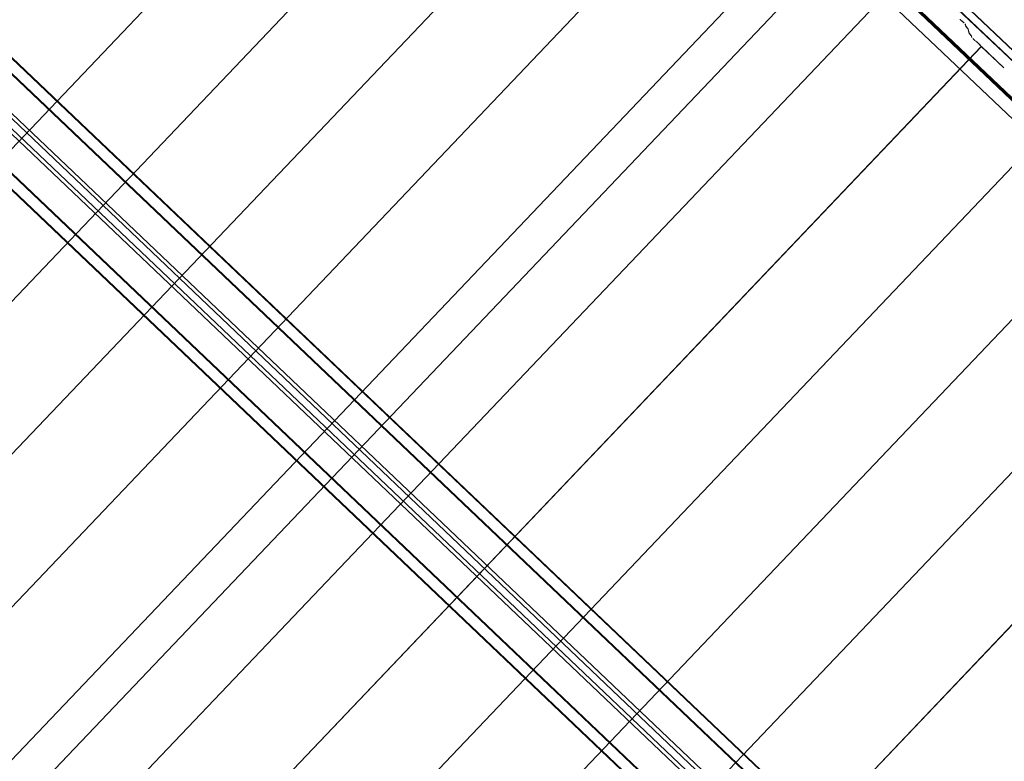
# Model space of a CAD drawing. Header units: metres. Extents: x 32343131.6 to 32343183.7, y 5699223.3 to 5699275.1.
# Tile 154 of 190: x 32343175.6 to 32343179.1, y 5699243.3 to 5699245.9. Entities that reach past the tile are written whole.
import ezdxf

# ---------------------------------------------------------------- set-up
doc = ezdxf.new("R2010")
doc.units = ezdxf.units.M
doc.layers.add('0-1', color=7, linetype='Continuous', lineweight=5)
doc.layers.add('G-ANNO-SYMB-1', color=7, linetype='Continuous', lineweight=9)
for name, color, linetype, lineweight, true_color in [('A-ROOF-1', 7, 'Continuous', 5, 0xcccccc), ('E-POWR-CNDT-1', 5, 'Continuous', 70, 0x0000ff), ('S-BEAM-1', 7, 'Continuous', 5, 0xcccccc)]:
    doc.layers.add(name, color=color, linetype=linetype, lineweight=lineweight, true_color=true_color)

# ---------------------------------------------------------------- blocks, each defined once
blk = doc.blocks.new('HEB Träger - 3046107-TGA_190_LP5_GR_DA-TGA-01_G_')
at = {"layer": 'S-BEAM-1'}
for p, q in [((104.2451, -9.5108), (69.4692, 23.5744)), ((104.2467, -9.5092), (69.4707, 23.576)), ((104.2167, -9.5408), (69.4407, 23.5444)), ((69.4422, 23.5461), (104.2182, -9.5391)), ((69.2632, 23.3578), (104.0391, -9.7274)), ((104.0407, -9.7257), (69.2647, 23.3595)), ((104.0107, -9.7573), (69.2347, 23.3279)), ((104.0122, -9.7557), (69.2362, 23.3295)), ((101.2281, -6.8563), (95.4538, -1.3628)), ((101.2377, -6.8462), (95.4634, -1.3527)), ((101.2011, -6.8846), (95.4269, -1.3911)), ((101.2108, -6.8745), (95.4365, -1.381))]:
    blk.add_line(p, q, dxfattribs=at)
blk = doc.blocks.new('Wasserleitblech - Wasserleitblech-3545865-TGA_190_LP5_GR_DA-TGA-01_G_')
at = {"layer": 'A-ROOF-1'}
for p, q in [((105.953, -7.7157), (71.177, 25.3695)), ((71.1777, 25.3702), (105.9537, -7.715)), ((105.9336, -7.7361), (71.1576, 25.3491)), ((105.9341, -7.7355), (71.1582, 25.3497)), ((102.8917, -5.0483), (97.148, 0.4161)), ((102.8917, -5.0483), (97.148, 0.4161))]:
    blk.add_line(p, q, dxfattribs=at)
blk = doc.blocks.new('ARC_190_LPX_FM_Stellplätze_rvt-1-TGA_190_LP5_GR_DA-TGA-01_G_')
at = {"layer": 'S-BEAM-1'}
for p, q in [((32343169.1633, 5699238.6819), (32343177.4255, 5699247.3665)), ((32343169.1633, 5699238.6819), (32343177.4255, 5699247.3665)), ((32343169.1634, 5699238.682), (32343177.4256, 5699247.3665)), ((32343169.1634, 5699238.682), (32343177.4256, 5699247.3665)), ((32343169.4349, 5699238.4235), (32343177.6972, 5699247.108)), ((32343169.4349, 5699238.4235), (32343177.6972, 5699247.108)), ((32343169.435, 5699238.4236), (32343177.6973, 5699247.1081)), ((32343169.435, 5699238.4236), (32343177.6973, 5699247.1081)), ((32343169.7066, 5699238.165), (32343177.9689, 5699246.8495)), ((32343169.7066, 5699238.165), (32343177.9689, 5699246.8495)), ((32343169.7067, 5699238.1651), (32343177.969, 5699246.8496)), ((32343169.7067, 5699238.1651), (32343177.969, 5699246.8496)), ((32343169.9783, 5699237.9065), (32343178.2406, 5699246.591)), ((32343169.9783, 5699237.9065), (32343178.2406, 5699246.591)), ((32343169.9784, 5699237.9066), (32343178.2407, 5699246.5911)), ((32343169.9784, 5699237.9066), (32343178.2407, 5699246.5911)), ((32343170.25, 5699237.648), (32343178.5123, 5699246.3325)), ((32343170.25, 5699237.648), (32343178.5123, 5699246.3325)), ((32343170.2501, 5699237.6481), (32343178.5124, 5699246.3326)), ((32343170.2501, 5699237.6481), (32343178.5124, 5699246.3326)), ((32343170.5217, 5699237.3895), (32343178.784, 5699246.0741)), ((32343170.5217, 5699237.3895), (32343178.784, 5699246.0741)), ((32343170.5218, 5699237.3896), (32343178.7841, 5699246.0742)), ((32343170.5218, 5699237.3896), (32343178.7841, 5699246.0742)), ((32343178.994, 5699245.899), (32343178.9817, 5699245.9107)), ((32343178.9818, 5699245.9108), (32343178.9941, 5699245.8991)), ((32343178.9993, 5699245.8897), (32343178.998, 5699245.8946)), ((32343178.9991, 5699245.8936), (32343179.0004, 5699245.8887)), ((32343179.007, 5699245.8799), (32343178.9999, 5699245.8887)), ((32343179.0009, 5699245.8879), (32343179.008, 5699245.879)), ((32343179.0112, 5699245.8648), (32343179.0075, 5699245.8791)), ((32343179.0086, 5699245.8781), (32343179.0123, 5699245.8638)), ((32343179.0189, 5699245.8549), (32343179.0118, 5699245.8638)), ((32343179.0128, 5699245.863), (32343179.0199, 5699245.8541)), ((32343179.0205, 5699245.8498), (32343179.0194, 5699245.8542)), ((32343179.0205, 5699245.8532), (32343179.0216, 5699245.8488)), ((32343179.0331, 5699245.8371), (32343179.0255, 5699245.8442)), ((32343179.0256, 5699245.8443), (32343179.0331, 5699245.8372)), ((32343179.0363, 5699245.8344), (32343179.0411, 5699245.8306)), ((32343179.0418, 5699245.8298), (32343179.037, 5699245.8336)), ((32343179.052, 5699245.8194), (32343179.0479, 5699245.8239)), ((32343179.0488, 5699245.8233), (32343179.0528, 5699245.8187)), ((32343170.7934, 5699237.1311), (32343179.0557, 5699245.8156)), ((32343170.7934, 5699237.1311), (32343179.0557, 5699245.8156)), ((32343170.7935, 5699237.1312), (32343179.0558, 5699245.8157)), ((32343170.7935, 5699237.1312), (32343179.0558, 5699245.8157)), ((32343179.0557, 5699245.8156), (32343179.0558, 5699245.8157)), ((32343179.0558, 5699245.8157), (32343179.0557, 5699245.8156)), ((32343179.1345, 5699245.7406), (32343179.0557, 5699245.8156)), ((32343179.0558, 5699245.8157), (32343179.1346, 5699245.7407)), ((32343171.0651, 5699236.8726), (32343179.3274, 5699245.5571)), ((32343171.0651, 5699236.8726), (32343179.3274, 5699245.5571)), ((32343171.0652, 5699236.8727), (32343179.3274, 5699245.5572)), ((32343171.0652, 5699236.8727), (32343179.3274, 5699245.5572)), ((32343171.3368, 5699236.6141), (32343179.599, 5699245.2986)), ((32343171.3368, 5699236.6141), (32343179.599, 5699245.2986)), ((32343171.3369, 5699236.6142), (32343179.5991, 5699245.2987)), ((32343171.3369, 5699236.6142), (32343179.5991, 5699245.2987)), ((32343171.6084, 5699236.3556), (32343179.8707, 5699245.0401)), ((32343171.6084, 5699236.3556), (32343179.8707, 5699245.0401)), ((32343171.6085, 5699236.3557), (32343179.8708, 5699245.0402)), ((32343171.6085, 5699236.3557), (32343179.8708, 5699245.0402)), ((32343171.8801, 5699236.0972), (32343180.1424, 5699244.7817)), ((32343171.8801, 5699236.0972), (32343180.1424, 5699244.7817)), ((32343171.8802, 5699236.0972), (32343180.1425, 5699244.7818)), ((32343171.8802, 5699236.0972), (32343180.1425, 5699244.7818))]:
    blk.add_line(p, q, dxfattribs=at)
for centre, major_axis, ratio, start_param, end_param in [((32343178.9814, 5699245.9103), (-0.00543, 0.00517), 0.087156, 4.712389, 5.683768), ((32343178.9814, 5699245.9103), (-0.00435, 0.00414), 0.087156, 4.712389, 5.683767), ((32343178.9937, 5699245.8986), (-0.00435, 0.00414), 0.087156, 3.279581, 4.712389), ((32343178.9937, 5699245.8986), (-0.00543, 0.00517), 0.087156, 3.279578, 4.712389), ((32343179.0047, 5699245.8846), (-0.00543, 0.00517), 0.087156, 0.137992, 0.571912), ((32343179.0047, 5699245.8846), (-0.00435, 0.00414), 0.087156, 0.137989, 0.571911), ((32343179.0032, 5699245.8831), (-0.00435, 0.00414), 0.087156, 3.279581, 3.713507), ((32343179.0032, 5699245.8831), (-0.00543, 0.00517), 0.087156, 3.279583, 3.713505), ((32343179.0166, 5699245.8597), (-0.00543, 0.00517), 0.087156, 0.137992, 0.571912), ((32343179.0166, 5699245.8597), (-0.00435, 0.00414), 0.087156, 0.137989, 0.571914), ((32343179.0151, 5699245.8582), (-0.00435, 0.00414), 0.087156, 3.279582, 3.713506), ((32343179.0151, 5699245.8582), (-0.00543, 0.00517), 0.087156, 3.279581, 3.713505), ((32343179.026, 5699245.8447), (-0.00543, 0.00517), 0.087156, 0.13799, 1.570796), ((32343179.026, 5699245.8447), (-0.00435, 0.00414), 0.087156, 0.137989, 1.570796), ((32343179.0335, 5699245.8376), (-0.00435, 0.00414), 0.087155, 1.570797, 2.3553), ((32343179.0335, 5699245.8376), (-0.00543, 0.00517), 0.087155, 1.570797, 2.355303), ((32343179.0446, 5699245.8266), (-0.00543, 0.00517), 0.087156, 3.927883, 5.496895), ((32343179.0446, 5699245.8266), (-0.00435, 0.00414), 0.087156, 3.927883, 5.496898), ((32343179.0561, 5699245.8161), (-0.00543, 0.00517), 0.087156, 0.786291, 1.570796), ((32343179.0561, 5699245.8161), (-0.00435, 0.00414), 0.087156, 0.78629, 1.570796), ((32343179.1349, 5699245.7411), (-0.00543, 0.00517), 0.087156, 1.570796, 2.355303), ((32343179.1349, 5699245.7411), (-0.00435, 0.00414), 0.087156, 1.570796, 2.355302)]:
    blk.add_ellipse(centre, major_axis=major_axis, ratio=ratio, start_param=start_param, end_param=end_param, dxfattribs=at)
at = {"layer": 'A-ROOF-1'}
blk.add_blockref('Wasserleitblech - Wasserleitblech-3545865-TGA_190_LP5_GR_DA-TGA-01_G_', (32343077.7673, 5699249.1855), dxfattribs=at)
at = {"layer": 'S-BEAM-1'}
blk.add_blockref('HEB Träger - 3046107-TGA_190_LP5_GR_DA-TGA-01_G_', (32343077.7673, 5699249.1855), dxfattribs=at)

msp = doc.modelspace()

# ---------------------------------------------------------------- linework, layer by layer
at = {"layer": 'E-POWR-CNDT-1'}
msp.add_line((32343174.96921, 5699249.61945), (32343183.60132, 5699241.40702), dxfattribs=at)
at = {"layer": 'G-ANNO-SYMB-1'}
msp.add_line((32343179.18257, 5699246.84227), (32343161.34755, 5699228.09581), dxfattribs=at)

# ---------------------------------------------------------------- block references
at = {"layer": '0-1'}
msp.add_blockref('ARC_190_LPX_FM_Stellplätze_rvt-1-TGA_190_LP5_GR_DA-TGA-01_G_', (0, 0), dxfattribs=at)

doc.saveas('drawing.dxf')
